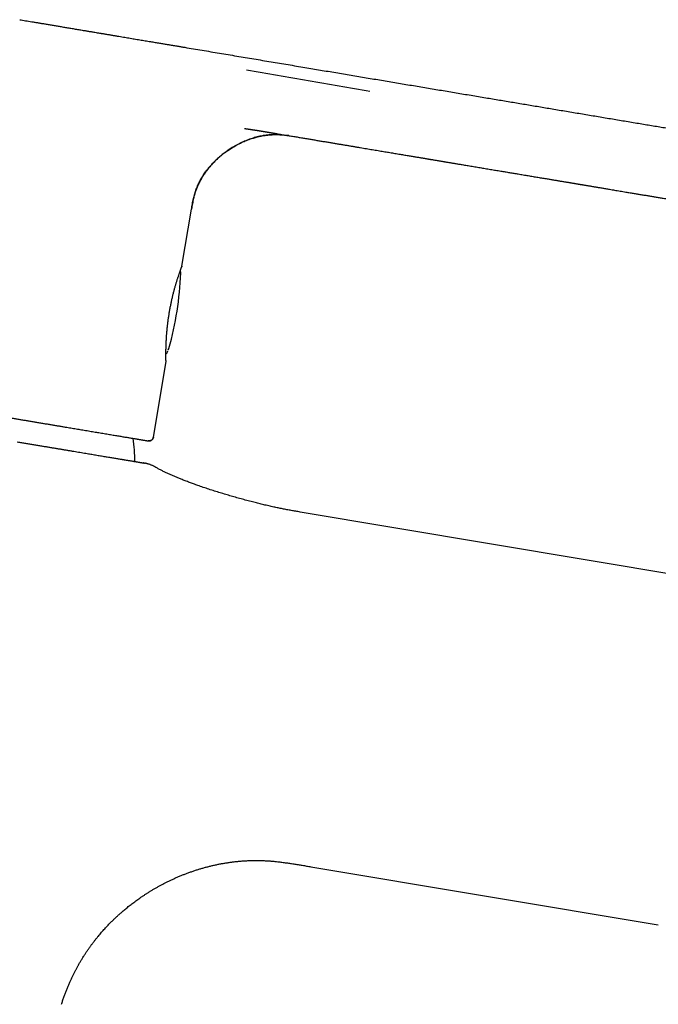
# Model space of a CAD drawing. Header units: millimetres. Extents: x 8 to 544, y 12 to 430.
# Tile 51 of 52: x 453 to 510, y 338 to 425. Entities that reach past the tile are written whole.
import ezdxf

# ---------------------------------------------------------------- set-up
doc = ezdxf.new("R2010")
doc.units = ezdxf.units.MM

msp = doc.modelspace()

# ---------------------------------------------------------------- linework, layer by layer
at = {"color": 7, "linetype": 'Continuous', "lineweight": 30}
for p, q in [((475.335, 415.203), (475.302, 415.208)), ((476.711, 414.973), (476.585, 414.991)), ((467.226, 403.376), (468.075, 408.449)), ((467.23, 403.384), (468.076, 408.448)), ((468.074, 408.449), (468.074, 408.449)), ((468.074, 408.449), (468.074, 408.449)), ((465.958, 395.784), (465.982, 395.863)), ((464.688, 388.196), (465.811, 394.912)), ((464.689, 388.195), (465.811, 394.902)), ((465.811, 394.936), (465.811, 394.936)), ((465.811, 394.912), (465.811, 394.913)), ((543.066, 370.618), (477.733, 381.551)), ((478.676, 350.061), (509.543, 344.895))]:
    msp.add_line(p, q, dxfattribs=at)
at = {"color": 7, "linetype": 'Continuous', "lineweight": 30, "flags": 128}
for points in [[(465.958, 395.784), (465.956, 395.779), (465.953, 395.774)], [(465.982, 395.863), (465.98, 395.858), (465.98, 395.858)]]:
    msp.add_lwpolyline(points, dxfattribs=at)
at = {"color": 7, "linetype": 'Continuous', "lineweight": 30}
for centre, radius, start, end in [((437.153, 404.058), 30, 344.57082, 357.52261), ((466.826, 402.774), 0.3, 357.52261, 34.93547), ((465.879, 396.129), 0.2, 315.24436, 344.57082), ((440.66, 385.45), 22.401, 1.4992, 6.76536)]:
    msp.add_arc(centre, radius, start, end, dxfattribs=at)
for points, knots in [([(452.813, 425.264), (452.898, 425.25), (453.072, 425.22), (453.336, 425.176), (453.606, 425.131), (453.883, 425.085), (454.167, 425.037), (454.458, 424.989), (454.765, 424.937), (455.09, 424.883), (455.433, 424.825), (455.783, 424.767), (456.142, 424.707), (456.509, 424.645), (456.884, 424.582), (457.268, 424.518), (457.659, 424.453), (458.058, 424.386), (458.429, 424.324), (458.768, 424.267), (459.077, 424.216), (459.424, 424.158), (459.73, 424.106), (459.938, 424.071), (460.013, 424.059), (460.031, 424.056), (460.05, 424.053), (460.068, 424.05), (460.087, 424.047), (460.105, 424.044), (460.124, 424.04), (460.238, 424.021), (460.448, 423.986), (460.749, 423.936), (461.044, 423.886), (461.333, 423.838), (461.615, 423.791), (461.887, 423.745), (462.147, 423.702), (462.396, 423.66), (462.64, 423.619), (462.878, 423.579), (463.12, 423.539), (463.364, 423.498), (463.61, 423.457), (463.85, 423.417), (464.082, 423.378), (464.308, 423.34), (464.526, 423.304), (464.738, 423.268), (464.94, 423.234), (465.132, 423.202), (465.314, 423.172), (465.49, 423.142), (465.659, 423.114), (465.823, 423.087), (465.977, 423.061), (466.123, 423.037), (466.26, 423.014), (466.391, 422.992), (466.517, 422.971), (466.642, 422.95), (466.765, 422.929), (466.886, 422.909), (467, 422.89), (467.107, 422.872), (467.207, 422.855), (467.3, 422.839), (467.387, 422.825), (467.442, 422.816), (467.469, 422.811)], [0, 0, 0, 0, 0.017536, 0.035528, 0.053977, 0.072883, 0.092245, 0.112064, 0.13234, 0.15517, 0.178553, 0.202488, 0.226975, 0.252016, 0.277608, 0.303753, 0.330451, 0.357701, 0.385503, 0.406243, 0.427279, 0.448613, 0.477229, 0.489984, 0.491242, 0.492501, 0.493761, 0.495022, 0.496284, 0.497547, 0.498811, 0.500076, 0.52106, 0.54162, 0.561755, 0.581465, 0.600749, 0.619609, 0.637001, 0.654016, 0.670653, 0.686911, 0.702792, 0.720071, 0.736878, 0.753215, 0.769081, 0.784476, 0.799401, 0.813855, 0.827838, 0.84069, 0.853117, 0.865119, 0.876696, 0.887848, 0.898575, 0.908299, 0.917646, 0.926615, 0.935206, 0.943419, 0.952139, 0.960388, 0.968167, 0.975475, 0.982312, 0.988679, 0.994575, 1, 1, 1, 1]), ([(467.469, 422.811), (467.985, 422.725), (469.015, 422.553), (470.556, 422.295), (472.09, 422.038), (473.617, 421.782), (475.136, 421.528), (476.647, 421.275), (478.11, 421.031), (479.524, 420.794), (480.89, 420.565), (482.25, 420.338), (483.603, 420.111), (484.951, 419.886), (486.292, 419.661), (487.627, 419.438), (488.955, 419.216), (490.277, 418.994), (491.594, 418.774), (492.903, 418.555), (494.182, 418.341), (495.431, 418.132), (496.648, 417.928), (497.861, 417.725), (499.067, 417.524), (500.293, 417.318), (501.536, 417.11), (502.798, 416.899), (504.053, 416.689), (505.302, 416.48), (506.545, 416.272), (507.758, 416.069), (508.942, 415.871), (510.097, 415.678), (511.246, 415.485), (512.39, 415.294), (513.572, 415.096), (514.791, 414.892), (516.048, 414.682), (517.298, 414.473), (518.54, 414.265), (519.776, 414.058), (521.005, 413.852), (522.227, 413.648), (523.04, 413.512), (523.445, 413.444)], [0, 0, 0, 0, 0.02767, 0.055207, 0.082612, 0.109883, 0.137021, 0.164027, 0.1909, 0.215416, 0.239821, 0.264115, 0.288296, 0.312366, 0.336324, 0.360171, 0.383906, 0.407529, 0.431041, 0.454441, 0.477729, 0.499584, 0.52134, 0.542997, 0.564554, 0.586012, 0.608662, 0.631201, 0.653628, 0.675943, 0.698146, 0.720238, 0.740965, 0.761593, 0.782122, 0.802551, 0.822881, 0.845454, 0.867903, 0.890228, 0.91243, 0.934508, 0.956462, 0.978293, 1, 1, 1, 1]), ([(472.969, 420.821), (473.882, 420.66), (475.708, 420.339), (478.447, 419.86), (481.186, 419.384), (483.013, 419.069), (483.926, 418.911)], [0, 0, 0, 0, 0.2499986, 0.4999991, 0.75, 1, 1, 1, 1]), ([(472.788, 415.604), (472.788, 415.604), (472.788, 415.604), (472.79, 415.604), (472.795, 415.603), (472.807, 415.601), (472.825, 415.599), (472.847, 415.596), (472.869, 415.593), (472.888, 415.59), (472.907, 415.588), (472.926, 415.585), (472.946, 415.582), (472.966, 415.58), (472.984, 415.577), (473.001, 415.575), (473.02, 415.572), (473.04, 415.569), (473.058, 415.567), (473.076, 415.564), (473.095, 415.561), (473.116, 415.558), (473.137, 415.555), (473.165, 415.551), (473.199, 415.546), (473.243, 415.54), (473.285, 415.534), (473.328, 415.527), (473.373, 415.52), (473.418, 415.513), (473.463, 415.507), (473.497, 415.501), (473.524, 415.497), (473.542, 415.494), (473.561, 415.491), (473.58, 415.489), (473.599, 415.486), (473.62, 415.482), (473.651, 415.477), (473.691, 415.471), (473.736, 415.464), (473.776, 415.458), (473.811, 415.452), (473.84, 415.448), (473.868, 415.443), (473.898, 415.439), (473.93, 415.433), (473.966, 415.428), (474.006, 415.421), (474.044, 415.415), (474.079, 415.41), (474.108, 415.405), (474.135, 415.401), (474.162, 415.396), (474.188, 415.392), (474.214, 415.388), (474.241, 415.383), (474.272, 415.378), (474.309, 415.372), (474.347, 415.366), (474.385, 415.36), (474.417, 415.355), (474.443, 415.35), (474.463, 415.347), (474.48, 415.344), (474.497, 415.342), (474.515, 415.339), (474.537, 415.335), (474.564, 415.331), (474.595, 415.326), (474.63, 415.32), (474.664, 415.314), (474.699, 415.308), (474.734, 415.303), (474.77, 415.297), (474.81, 415.29), (474.857, 415.282), (474.906, 415.274), (474.956, 415.266), (475.007, 415.258), (475.061, 415.249), (475.106, 415.241), (475.14, 415.235), (475.162, 415.232), (475.184, 415.228), (475.206, 415.225), (475.227, 415.221), (475.247, 415.218), (475.267, 415.214), (475.285, 415.211), (475.302, 415.209), (475.314, 415.206), (475.325, 415.205), (475.332, 415.204), (475.335, 415.203)], [0, 0, 0, 0, 0.002244, 0.004793, 0.007481, 0.013682, 0.021632, 0.030849, 0.039123, 0.046428, 0.053214, 0.060336, 0.067875, 0.075844, 0.082701, 0.088019, 0.095076, 0.104447, 0.110522, 0.116581, 0.124208, 0.132506, 0.140982, 0.148165, 0.165138, 0.181056, 0.198421, 0.214042, 0.231968, 0.251362, 0.267585, 0.284435, 0.29174, 0.299143, 0.306686, 0.31404, 0.321188, 0.329295, 0.339144, 0.358636, 0.376481, 0.393429, 0.406102, 0.417459, 0.42852, 0.440208, 0.452894, 0.467043, 0.483272, 0.499747, 0.512982, 0.524196, 0.534892, 0.545396, 0.55548, 0.565797, 0.576368, 0.588208, 0.602633, 0.61919, 0.633266, 0.647998, 0.656466, 0.664729, 0.671322, 0.676716, 0.683863, 0.693003, 0.702077, 0.716113, 0.729203, 0.742201, 0.756221, 0.770324, 0.783121, 0.79756, 0.81658, 0.83728, 0.85491, 0.873667, 0.895542, 0.917141, 0.926011, 0.933901, 0.942489, 0.950824, 0.95875, 0.966909, 0.973735, 0.981593, 0.987915, 0.992052, 0.996243, 1, 1, 1, 1]), ([(468.075, 408.448), (468.088, 408.528), (468.115, 408.686), (468.156, 408.921), (468.201, 409.152), (468.251, 409.378), (468.306, 409.6), (468.366, 409.813), (468.431, 410.018), (468.5, 410.215), (468.575, 410.407), (468.656, 410.594), (468.743, 410.781), (468.837, 410.966), (468.939, 411.149), (469.044, 411.326), (469.153, 411.497), (469.265, 411.662), (469.378, 411.817), (469.49, 411.964), (469.601, 412.102), (469.712, 412.234), (469.824, 412.36), (469.936, 412.481), (470.047, 412.598), (470.158, 412.709), (470.268, 412.814), (470.375, 412.914), (470.48, 413.008), (470.582, 413.097), (470.711, 413.205), (470.871, 413.334), (471.064, 413.481), (471.256, 413.619), (471.446, 413.748), (471.633, 413.868), (471.824, 413.984), (472.018, 414.095), (472.216, 414.202), (472.422, 414.306), (472.635, 414.406), (472.855, 414.502), (473.078, 414.591), (473.287, 414.667), (473.48, 414.732), (473.658, 414.786), (473.835, 414.836), (474.011, 414.88), (474.185, 414.919), (474.357, 414.953), (474.526, 414.982), (474.691, 415.006), (474.854, 415.026), (475.012, 415.041), (475.174, 415.052), (475.339, 415.06), (475.507, 415.063), (475.672, 415.062), (475.836, 415.058), (476.001, 415.049), (476.17, 415.036), (476.317, 415.022), (476.441, 415.009), (476.542, 414.996), (476.625, 414.985), (476.674, 414.978), (476.69, 414.976)], [0, 0, 0, 0, 0.0202046, 0.0400479, 0.0595805, 0.0788406, 0.0978574, 0.1166525, 0.1341841, 0.1515392, 0.1687205, 0.1857265, 0.2025513, 0.2201875, 0.2375947, 0.2547549, 0.2716476, 0.2882505, 0.3045404, 0.3195915, 0.3343234, 0.3487168, 0.3627528, 0.3764137, 0.3899202, 0.4030041, 0.4156504, 0.4278454, 0.4395771, 0.4508346, 0.4617023, 0.4817211, 0.501962, 0.522399, 0.5407897, 0.5592941, 0.5778909, 0.5965585, 0.6152749, 0.6340181, 0.6540613, 0.6740844, 0.6940627, 0.7139729, 0.7295552, 0.7450727, 0.7604155, 0.7754168, 0.7903726, 0.8049774, 0.8192366, 0.833157, 0.8467461, 0.8600123, 0.8729645, 0.8873137, 0.9012841, 0.9148902, 0.9284463, 0.9422528, 0.9563104, 0.9706221, 0.9790902, 0.9876472, 0.9959931, 1, 1, 1, 1]), ([(475.595, 415.062), (475.562, 415.062), (475.489, 415.062), (475.36, 415.06), (475.208, 415.054), (475.04, 415.043), (474.873, 415.027), (474.706, 415.007), (474.539, 414.983), (474.351, 414.952), (474.141, 414.91), (473.912, 414.855), (473.683, 414.793), (473.456, 414.724), (473.231, 414.647), (473.009, 414.563), (472.792, 414.474), (472.573, 414.376), (472.352, 414.27), (472.129, 414.154), (471.908, 414.032), (471.702, 413.909), (471.509, 413.788), (471.33, 413.668), (471.153, 413.544), (470.979, 413.415), (470.808, 413.282), (470.641, 413.145), (470.477, 413.005), (470.316, 412.858), (470.156, 412.705), (469.998, 412.545), (469.844, 412.381), (469.704, 412.223), (469.578, 412.072), (469.464, 411.928), (469.354, 411.782), (469.247, 411.633), (469.145, 411.482), (469.047, 411.327), (468.953, 411.17), (468.862, 411.008), (468.774, 410.84), (468.691, 410.667), (468.613, 410.492), (468.544, 410.324), (468.484, 410.165), (468.432, 410.015), (468.383, 409.863), (468.338, 409.71), (468.297, 409.556), (468.252, 409.374), (468.205, 409.164), (468.159, 408.926), (468.117, 408.687), (468.09, 408.528), (468.076, 408.448)], [0, 0, 0, 0, 0.00907, 0.020159, 0.035528, 0.0509, 0.06627, 0.08173, 0.097193, 0.112654, 0.134254, 0.155855, 0.177552, 0.19925, 0.22112, 0.243012, 0.264395, 0.285796, 0.308829, 0.331862, 0.354976, 0.378089, 0.397847, 0.417605, 0.437411, 0.457216, 0.477113, 0.497022, 0.516679, 0.536348, 0.556932, 0.577515, 0.598164, 0.618812, 0.635567, 0.652323, 0.669121, 0.685918, 0.702675, 0.719432, 0.73624, 0.753048, 0.770607, 0.788166, 0.805791, 0.823417, 0.837994, 0.852572, 0.867148, 0.8818, 0.896454, 0.911106, 0.933313, 0.955521, 0.97776, 1, 1, 1, 1]), ([(475.302, 415.208), (475.424, 415.188), (475.692, 415.143), (476.103, 415.074), (476.533, 415.002), (476.949, 414.933), (477.349, 414.866), (477.736, 414.801), (478.117, 414.738), (478.491, 414.675), (478.859, 414.613), (479.221, 414.553), (479.576, 414.493), (479.926, 414.435), (480.269, 414.378), (480.604, 414.322), (480.931, 414.267), (481.251, 414.214), (481.564, 414.161), (481.873, 414.109), (482.177, 414.059), (482.478, 414.008), (482.772, 413.959), (483.06, 413.911), (483.34, 413.864), (483.613, 413.819), (483.878, 413.774), (484.137, 413.731), (484.391, 413.688), (484.641, 413.647), (484.887, 413.606), (485.126, 413.566), (485.36, 413.527), (485.587, 413.489), (485.808, 413.452), (486.031, 413.414), (486.257, 413.377), (486.485, 413.338), (486.705, 413.302), (486.917, 413.266), (487.12, 413.232), (487.313, 413.2), (487.498, 413.169), (487.675, 413.14), (487.845, 413.111), (488.009, 413.084), (488.166, 413.058), (488.315, 413.033), (488.455, 413.009), (488.588, 412.987), (488.713, 412.966), (488.825, 412.947), (488.926, 412.931), (489.015, 412.916), (489.098, 412.902), (489.176, 412.889), (489.246, 412.877), (489.31, 412.866), (489.368, 412.857), (489.423, 412.847), (489.503, 412.834), (489.611, 412.816), (489.748, 412.793), (489.879, 412.771), (490.002, 412.751), (490.117, 412.731), (490.235, 412.712), (490.349, 412.693), (490.459, 412.674), (490.566, 412.656), (490.678, 412.638), (490.797, 412.618), (490.922, 412.597), (491.054, 412.575), (491.191, 412.552), (491.335, 412.528), (491.483, 412.503), (491.636, 412.478), (491.794, 412.451), (491.957, 412.424), (492.137, 412.394), (492.335, 412.361), (492.552, 412.325), (492.776, 412.287), (493.008, 412.248), (493.249, 412.208), (493.484, 412.169), (493.715, 412.13), (493.939, 412.093), (494.169, 412.054), (494.402, 412.015), (494.71, 411.964), (495.09, 411.9), (495.524, 411.828), (495.936, 411.759), (496.328, 411.694), (496.714, 411.629), (497.119, 411.561), (497.542, 411.49), (497.983, 411.417), (498.417, 411.344), (498.844, 411.273), (499.264, 411.203), (499.594, 411.148), (499.838, 411.107), (499.996, 411.08), (500.153, 411.054), (500.309, 411.028), (500.462, 411.002), (500.612, 410.977), (500.761, 410.952), (500.91, 410.928), (501.057, 410.903), (501.197, 410.88), (501.332, 410.857), (501.46, 410.836), (501.582, 410.815), (501.698, 410.796), (501.808, 410.778), (501.911, 410.76), (502.007, 410.744), (502.097, 410.729), (502.181, 410.715), (502.26, 410.702), (502.331, 410.69), (502.394, 410.679), (502.45, 410.67), (502.503, 410.661), (502.554, 410.653), (502.607, 410.644), (502.666, 410.634), (502.734, 410.623), (502.811, 410.61), (502.893, 410.596), (502.988, 410.58), (503.095, 410.562), (503.215, 410.542), (503.344, 410.521), (503.481, 410.498), (503.625, 410.474), (503.77, 410.449), (503.915, 410.425), (504.058, 410.401), (504.207, 410.376), (504.362, 410.35), (504.522, 410.324), (504.686, 410.296), (504.856, 410.268), (505.031, 410.239), (505.224, 410.206), (505.435, 410.171), (505.666, 410.132), (505.905, 410.092), (506.152, 410.051), (506.407, 410.008), (506.7, 409.959), (507.027, 409.905), (507.384, 409.845), (507.737, 409.786), (508.085, 409.728), (508.429, 409.67), (508.768, 409.614), (509.103, 409.558), (509.448, 409.5), (509.803, 409.441), (510.168, 409.38), (510.526, 409.32), (510.879, 409.26), (511.224, 409.203), (511.561, 409.146), (511.89, 409.091), (512.214, 409.037), (512.551, 408.981), (512.901, 408.922), (513.264, 408.862), (513.618, 408.802), (513.964, 408.744), (514.302, 408.688), (514.633, 408.632), (514.959, 408.578), (515.284, 408.524), (515.611, 408.469), (515.941, 408.414), (516.273, 408.358), (516.628, 408.299), (517.007, 408.235), (517.408, 408.168), (517.813, 408.1), (518.084, 408.055), (518.22, 408.032)], [0, 0, 0, 0, 0.0085132, 0.0186956, 0.0287159, 0.0385741, 0.0477206, 0.0567229, 0.0655811, 0.0742953, 0.0828653, 0.0912912, 0.0995731, 0.1077108, 0.1157045, 0.123554, 0.1311232, 0.1385533, 0.1458445, 0.1529966, 0.160136, 0.1671313, 0.1739825, 0.1806896, 0.1872526, 0.1935582, 0.1997247, 0.2057523, 0.2116409, 0.2175064, 0.2232271, 0.2288032, 0.2342345, 0.2395211, 0.244663, 0.2496601, 0.2551512, 0.2604562, 0.2655752, 0.2705081, 0.275255, 0.2797359, 0.2840374, 0.2881594, 0.2921019, 0.2959398, 0.2995909, 0.3030551, 0.3063324, 0.3094229, 0.3123264, 0.3150431, 0.3172697, 0.3193529, 0.3212926, 0.3230889, 0.3247417, 0.3262253, 0.3275706, 0.3288082, 0.3300577, 0.3331289, 0.3363357, 0.339678, 0.3422737, 0.3449456, 0.3476937, 0.3505295, 0.3528876, 0.3553761, 0.3579952, 0.3607448, 0.3636785, 0.3667475, 0.3699517, 0.3732913, 0.3767661, 0.3803106, 0.3839856, 0.3877912, 0.3917272, 0.3965831, 0.4016239, 0.4068498, 0.4122605, 0.4178563, 0.423637, 0.4287278, 0.4339539, 0.4393153, 0.4447905, 0.45025, 0.4608661, 0.471339, 0.4805687, 0.4896843, 0.4986857, 0.507573, 0.5180042, 0.5282736, 0.5383812, 0.5483271, 0.5581111, 0.5677333, 0.5714434, 0.5751288, 0.5787896, 0.5824258, 0.586027, 0.5895215, 0.5928956, 0.596468, 0.5998947, 0.6031757, 0.606311, 0.6093005, 0.6121443, 0.6148425, 0.6173949, 0.6198016, 0.6220625, 0.6241413, 0.6260917, 0.6279321, 0.6296626, 0.6310449, 0.6323481, 0.6335723, 0.634725, 0.6359303, 0.6372313, 0.6388875, 0.6406766, 0.6425987, 0.6446537, 0.6472735, 0.6500818, 0.6530784, 0.6562635, 0.659637, 0.6631989, 0.6663948, 0.6697285, 0.6732001, 0.6768095, 0.6805567, 0.6843712, 0.6883186, 0.6923989, 0.6966123, 0.7018015, 0.7071791, 0.7127451, 0.7184996, 0.7244425, 0.7305738, 0.7389819, 0.7473082, 0.7555278, 0.7636407, 0.7716469, 0.7795464, 0.7873392, 0.7950252, 0.80366, 0.812156, 0.8205132, 0.8287317, 0.8368114, 0.8446118, 0.8522783, 0.859811, 0.8672099, 0.8758436, 0.8842876, 0.8925419, 0.9006065, 0.9084814, 0.9161667, 0.9236972, 0.9312638, 0.9388957, 0.9465932, 0.9543568, 0.9621865, 0.9715, 0.9809064, 0.9904063, 1, 1, 1, 1]), ([(475.595, 415.062), (475.621, 415.062), (475.701, 415.062), (475.781, 415.059), (475.835, 415.057)], [0, 0, 0, 0, 0.320376, 1, 1, 1, 1]), ([(465.811, 394.959), (465.811, 394.964), (465.811, 394.973), (465.811, 394.992), (465.81, 395.014), (465.81, 395.039), (465.81, 395.067), (465.809, 395.096), (465.809, 395.125), (465.809, 395.155), (465.808, 395.185), (465.808, 395.215), (465.808, 395.246), (465.807, 395.276), (465.807, 395.306), (465.807, 395.335), (465.807, 395.363), (465.807, 395.392), (465.806, 395.435), (465.806, 395.495), (465.806, 395.575), (465.806, 395.662), (465.807, 395.755), (465.808, 395.852), (465.809, 395.952), (465.811, 396.052), (465.814, 396.152), (465.816, 396.252), (465.82, 396.354), (465.823, 396.456), (465.827, 396.558), (465.832, 396.66), (465.837, 396.767), (465.843, 396.88), (465.85, 396.998), (465.858, 397.13), (465.868, 397.274), (465.88, 397.429), (465.893, 397.587), (465.908, 397.748), (465.924, 397.911), (465.942, 398.077), (465.962, 398.244), (465.983, 398.411), (466.005, 398.578), (466.028, 398.744), (466.053, 398.91), (466.079, 399.074), (466.106, 399.24), (466.134, 399.406), (466.164, 399.572), (466.194, 399.736), (466.226, 399.899), (466.258, 400.06), (466.291, 400.217), (466.324, 400.372), (466.359, 400.524), (466.394, 400.675), (466.43, 400.825), (466.466, 400.973), (466.504, 401.118), (466.541, 401.259), (466.579, 401.396), (466.616, 401.529), (466.653, 401.658), (466.689, 401.782), (466.726, 401.904), (466.762, 402.023), (466.799, 402.14), (466.835, 402.254), (466.871, 402.364), (466.906, 402.47), (466.94, 402.571), (466.973, 402.667), (467.004, 402.759), (467.032, 402.838), (467.057, 402.906), (467.078, 402.966), (467.099, 403.023), (467.119, 403.079), (467.139, 403.132), (467.156, 403.18), (467.172, 403.222), (467.185, 403.259), (467.197, 403.293), (467.207, 403.321), (467.212, 403.336), (467.214, 403.343)], [0, 0, 0, 0, 0.011893, 0.023285, 0.034174, 0.04456, 0.054442, 0.063819, 0.0722, 0.080134, 0.087621, 0.094663, 0.10126, 0.107772, 0.113786, 0.119302, 0.124443, 0.129582, 0.134746, 0.14702, 0.159437, 0.172231, 0.18518, 0.198062, 0.210561, 0.222672, 0.234189, 0.24533, 0.256285, 0.26763, 0.277594, 0.287866, 0.298446, 0.309332, 0.320524, 0.332018, 0.345874, 0.359708, 0.373473, 0.38717, 0.401046, 0.414859, 0.428612, 0.442308, 0.455948, 0.469293, 0.482591, 0.495853, 0.509077, 0.522505, 0.535895, 0.549249, 0.562565, 0.575847, 0.588857, 0.601834, 0.614788, 0.627746, 0.640953, 0.654175, 0.667409, 0.680627, 0.693826, 0.706773, 0.719707, 0.732629, 0.745545, 0.758811, 0.772248, 0.785859, 0.799644, 0.813607, 0.827496, 0.841563, 0.855812, 0.870247, 0.881313, 0.892527, 0.904134, 0.91619, 0.928708, 0.941658, 0.953084, 0.964814, 0.976854, 0.989206, 1, 1, 1, 1]), ([(467.071, 402.945), (467.073, 402.952), (467.083, 402.978), (467.099, 403.023), (467.119, 403.079), (467.139, 403.132), (467.156, 403.18), (467.172, 403.222), (467.185, 403.259), (467.197, 403.293), (467.205, 403.317), (467.209, 403.328), (467.21, 403.331)], [0, 0, 0, 0, 0.034999, 0.14545, 0.260178, 0.379291, 0.502522, 0.611248, 0.722873, 0.837439, 0.954982, 1, 1, 1, 1]), ([(467.223, 403.371), (467.222, 403.365), (467.219, 403.351), (467.213, 403.338), (467.21, 403.331)], [0, 0, 0, 0, 0.471657, 1, 1, 1, 1]), ([(467.223, 403.366), (467.224, 403.37), (467.226, 403.375), (467.226, 403.376), (467.226, 403.376)], [0, 0, 0, 0, 0.9400767, 1, 1, 1, 1]), ([(466.008, 395.949), (466.008, 395.952), (466.011, 395.96), (466.016, 395.974), (466.022, 395.992), (466.027, 396.007), (466.031, 396.02), (466.034, 396.027), (466.035, 396.032), (466.036, 396.035), (466.036, 396.035), (466.036, 396.035)], [0, 0, 0, 0, 0.057243, 0.186615, 0.321082, 0.533001, 0.64362, 0.754092, 0.857983, 0.955732, 1, 1, 1, 1]), ([(465.806, 395.603), (465.813, 395.606), (465.831, 395.615), (465.858, 395.635), (465.885, 395.659), (465.907, 395.685), (465.922, 395.706), (465.929, 395.72), (465.931, 395.724)], [0, 0, 0, 0, 0.126224, 0.336981, 0.560135, 0.736102, 0.919913, 1, 1, 1, 1]), ([(465.811, 394.959), (465.811, 394.964), (465.811, 394.973), (465.811, 394.992), (465.81, 395.014), (465.81, 395.039), (465.81, 395.067), (465.809, 395.096), (465.809, 395.125), (465.809, 395.155), (465.808, 395.185), (465.808, 395.215), (465.808, 395.246), (465.807, 395.276), (465.807, 395.306), (465.807, 395.335), (465.807, 395.363), (465.807, 395.392), (465.806, 395.435), (465.806, 395.495), (465.806, 395.556), (465.806, 395.593), (465.806, 395.602)], [0, 0, 0, 0, 0.07277, 0.142473, 0.209099, 0.272643, 0.333104, 0.390483, 0.441761, 0.490304, 0.536116, 0.579202, 0.619567, 0.659412, 0.696207, 0.729959, 0.761414, 0.792858, 0.824456, 0.89955, 0.975527, 1, 1, 1, 1]), ([(465.811, 394.907), (465.811, 394.907), (465.811, 394.907), (465.811, 394.912), (465.811, 394.912)], [0, 0, 0, 0, 0.994777, 1, 1, 1, 1]), ([(443.258, 391.376), (443.385, 391.355), (443.638, 391.313), (444.017, 391.249), (444.395, 391.186), (444.771, 391.123), (445.146, 391.06), (445.52, 390.998), (445.905, 390.933), (446.301, 390.867), (446.707, 390.799), (447.113, 390.731), (447.516, 390.664), (447.917, 390.597), (448.315, 390.53), (448.711, 390.464), (449.105, 390.398), (449.496, 390.332), (449.882, 390.268), (450.264, 390.204), (450.641, 390.141), (451.015, 390.078), (451.378, 390.017), (451.728, 389.959), (452.066, 389.902), (452.401, 389.846), (452.732, 389.791), (453.061, 389.736), (453.386, 389.681), (453.719, 389.626), (454.059, 389.569), (454.406, 389.511), (454.748, 389.453), (455.087, 389.397), (455.42, 389.341), (455.748, 389.286), (456.071, 389.232), (456.389, 389.179), (456.702, 389.126), (456.987, 389.079), (457.247, 389.035), (457.482, 388.996), (457.713, 388.957), (457.942, 388.919), (458.178, 388.879), (458.422, 388.839), (458.672, 388.797), (458.917, 388.756), (459.157, 388.715), (459.393, 388.676), (459.623, 388.637), (459.857, 388.598), (460.092, 388.559), (460.329, 388.519), (460.56, 388.481), (460.784, 388.443), (461.001, 388.407), (461.211, 388.372), (461.415, 388.338), (461.611, 388.305), (461.801, 388.273), (461.984, 388.242), (462.158, 388.213), (462.326, 388.185), (462.486, 388.158), (462.637, 388.133), (462.777, 388.11), (462.908, 388.088), (463.033, 388.067), (463.151, 388.047), (463.264, 388.028), (463.371, 388.01), (463.468, 387.994), (463.558, 387.979), (463.639, 387.965), (463.716, 387.953), (463.787, 387.941), (463.853, 387.93), (463.919, 387.919), (463.982, 387.908), (464.041, 387.898), (464.091, 387.89), (464.134, 387.883), (464.167, 387.877), (464.191, 387.873), (464.208, 387.87), (464.22, 387.868), (464.227, 387.867), (464.229, 387.867), (464.229, 387.867), (464.229, 387.867)], [0, 0, 0, 0, 0.011281, 0.02254, 0.03378, 0.045003, 0.056213, 0.067414, 0.078607, 0.090916, 0.103224, 0.115537, 0.127854, 0.140155, 0.152445, 0.164729, 0.17701, 0.189293, 0.201583, 0.213663, 0.225757, 0.237868, 0.250002, 0.261217, 0.27242, 0.283615, 0.294804, 0.305992, 0.317181, 0.328374, 0.340696, 0.353031, 0.365384, 0.377751, 0.390085, 0.4024, 0.4147, 0.42699, 0.439274, 0.451556, 0.461208, 0.470863, 0.480524, 0.490192, 0.49987, 0.511008, 0.522144, 0.53328, 0.544421, 0.555569, 0.566727, 0.577899, 0.590208, 0.602542, 0.614905, 0.627278, 0.639568, 0.651849, 0.664123, 0.676396, 0.688671, 0.700953, 0.713025, 0.725111, 0.737216, 0.749342, 0.760588, 0.771816, 0.783029, 0.79423, 0.805421, 0.816607, 0.827789, 0.83804, 0.848293, 0.858552, 0.868818, 0.879148, 0.889528, 0.901957, 0.914361, 0.926744, 0.939111, 0.951465, 0.961167, 0.970866, 0.980565, 0.990265, 0.99997, 1, 1, 1, 1]), ([(464.69, 388.198), (464.688, 388.187), (464.684, 388.165), (464.674, 388.132), (464.662, 388.1), (464.646, 388.069), (464.629, 388.04), (464.609, 388.013), (464.586, 387.987), (464.562, 387.963), (464.536, 387.941), (464.508, 387.922), (464.478, 387.905), (464.448, 387.891), (464.416, 387.88), (464.384, 387.871), (464.35, 387.865), (464.313, 387.861), (464.272, 387.861), (464.243, 387.865), (464.229, 387.867)], [0, 0, 0, 0, 0.053234, 0.106816, 0.161545, 0.216687, 0.269935, 0.323563, 0.378392, 0.433637, 0.486146, 0.53902, 0.593044, 0.647465, 0.699975, 0.752849, 0.806872, 0.861294, 0.930231, 1, 1, 1, 1]), ([(464.239, 387.865), (464.24, 387.865), (464.242, 387.865), (464.246, 387.864), (464.251, 387.864), (464.256, 387.863), (464.26, 387.863), (464.265, 387.863), (464.27, 387.862), (464.276, 387.862), (464.281, 387.862), (464.286, 387.862), (464.291, 387.862), (464.294, 387.862), (464.297, 387.862), (464.3, 387.862), (464.307, 387.862), (464.318, 387.863), (464.335, 387.864), (464.355, 387.867), (464.376, 387.871), (464.397, 387.876), (464.417, 387.882), (464.438, 387.89), (464.46, 387.899), (464.484, 387.911), (464.51, 387.927), (464.539, 387.948), (464.568, 387.972), (464.595, 388.001), (464.62, 388.032), (464.642, 388.069), (464.661, 388.109), (464.677, 388.152), (464.683, 388.183), (464.686, 388.199)], [0, 0, 0, 0, 0.042807, 0.112759, 0.175831, 0.232037, 0.281388, 0.323905, 0.359614, 0.388558, 0.41082, 0.426587, 0.434474, 0.437386, 0.439863, 0.442659, 0.447806, 0.459689, 0.477025, 0.498357, 0.5199, 0.541459, 0.562999, 0.584487, 0.608448, 0.634232, 0.664971, 0.700658, 0.741148, 0.778365, 0.81848, 0.861157, 0.905977, 0.952442, 1, 1, 1, 1]), ([(452.603, 387.784), (452.726, 387.764), (452.973, 387.723), (453.337, 387.662), (453.697, 387.601), (454.052, 387.542), (454.403, 387.483), (454.743, 387.426), (455.072, 387.371), (455.39, 387.318), (455.705, 387.265), (456.015, 387.213), (456.321, 387.162), (456.621, 387.112), (456.916, 387.063), (457.205, 387.014), (457.489, 386.967), (457.767, 386.92), (458.037, 386.875), (458.3, 386.831), (458.559, 386.788), (458.727, 386.76), (458.811, 386.746)], [0, 0, 0, 0, 0.052254, 0.104464, 0.156648, 0.208826, 0.261017, 0.31324, 0.362525, 0.411871, 0.461295, 0.510809, 0.560296, 0.609691, 0.659013, 0.708275, 0.757495, 0.806689, 0.854994, 0.903304, 0.951634, 1, 1, 1, 1]), ([(458.811, 386.746), (458.879, 386.734), (459.018, 386.711), (459.153, 386.688), (459.221, 386.677)], [0, 0, 0, 0, 0.495112, 1, 1, 1, 1]), ([(459.221, 386.677), (459.296, 386.664), (459.448, 386.639), (459.669, 386.602), (459.885, 386.566), (460.096, 386.531), (460.3, 386.496), (460.499, 386.463), (460.691, 386.431), (460.878, 386.4), (461.059, 386.369), (461.236, 386.34), (461.406, 386.311), (461.571, 386.284), (461.711, 386.26), (461.828, 386.241), (461.923, 386.225), (462.016, 386.209), (462.107, 386.194), (462.214, 386.176), (462.334, 386.156), (462.465, 386.134), (462.592, 386.113), (462.713, 386.093), (462.82, 386.075), (462.915, 386.059), (462.998, 386.045), (463.079, 386.031), (463.155, 386.019), (463.238, 386.005), (463.326, 385.99), (463.417, 385.975), (463.5, 385.961), (463.575, 385.948), (463.643, 385.937), (463.681, 385.931), (463.7, 385.927)], [0, 0, 0, 0, 0.031552, 0.0631, 0.094653, 0.12622, 0.15781, 0.188867, 0.219964, 0.251108, 0.282163, 0.313185, 0.344183, 0.375168, 0.406146, 0.425619, 0.445095, 0.464576, 0.484064, 0.503561, 0.534627, 0.565814, 0.597132, 0.628589, 0.660194, 0.685136, 0.710178, 0.735326, 0.760396, 0.784794, 0.820974, 0.857013, 0.892922, 0.928715, 0.964404, 1, 1, 1, 1]), ([(463.7, 385.927), (463.703, 385.927), (463.708, 385.926), (463.714, 385.925), (463.72, 385.924), (463.724, 385.924), (463.725, 385.923), (463.726, 385.923)], [0, 0, 0, 0, 0.245602, 0.468366, 0.668323, 0.845514, 1, 1, 1, 1]), ([(463.726, 385.923), (463.736, 385.922), (463.755, 385.918), (463.78, 385.914), (463.796, 385.911), (463.803, 385.91), (463.804, 385.91)], [0, 0, 0, 0, 0.329106, 0.6545, 0.976223, 1, 1, 1, 1]), ([(463.805, 385.91), (463.803, 385.91), (463.798, 385.911), (463.79, 385.912), (463.78, 385.914), (463.772, 385.915), (463.768, 385.916)], [0, 0, 0, 0, 0.245649, 0.506469, 0.772554, 1, 1, 1, 1]), ([(463.805, 385.91), (463.811, 385.909), (463.824, 385.907), (463.84, 385.904), (463.854, 385.902), (463.865, 385.9), (463.874, 385.898), (463.88, 385.897), (463.885, 385.897), (463.887, 385.896), (463.887, 385.896), (463.887, 385.896)], [0, 0, 0, 0, 0.1093075, 0.2363798, 0.3630624, 0.4924447, 0.6131274, 0.7358156, 0.8605224, 0.9872599, 1, 1, 1, 1]), ([(464.816, 385.567), (464.789, 385.582), (464.737, 385.611), (464.656, 385.651), (464.573, 385.69), (464.489, 385.725), (464.404, 385.758), (464.318, 385.789), (464.231, 385.816), (464.163, 385.835), (464.112, 385.849), (464.079, 385.857), (464.05, 385.864), (464.025, 385.869), (464.005, 385.874), (463.984, 385.878), (463.967, 385.881), (463.953, 385.884), (463.942, 385.886), (463.932, 385.888), (463.921, 385.89), (463.91, 385.892), (463.9, 385.894), (463.892, 385.895), (463.888, 385.896), (463.887, 385.896)], [0, 0, 0, 0, 0.084491, 0.16924, 0.254299, 0.339734, 0.425546, 0.511216, 0.596169, 0.680325, 0.711738, 0.743479, 0.776257, 0.796565, 0.817434, 0.837813, 0.856947, 0.867403, 0.877991, 0.88937, 0.902352, 0.923224, 0.94874, 0.979105, 1, 1, 1, 1]), ([(477.733, 381.552), (477.6, 381.574), (477.335, 381.618), (476.938, 381.687), (476.545, 381.759), (476.155, 381.835), (475.769, 381.914), (475.363, 382.001), (474.938, 382.096), (474.494, 382.199), (474.054, 382.306), (473.592, 382.422), (473.106, 382.548), (472.6, 382.684), (472.099, 382.823), (471.605, 382.965), (471.116, 383.109), (470.623, 383.258), (470.125, 383.413), (469.623, 383.576), (469.128, 383.741), (468.675, 383.898), (468.263, 384.045), (467.89, 384.182), (467.523, 384.321), (467.184, 384.454), (466.875, 384.579), (466.593, 384.697), (466.314, 384.817), (466.039, 384.94), (465.769, 385.066), (465.504, 385.195), (465.245, 385.329), (465.016, 385.454), (464.873, 385.535), (464.815, 385.568)], [0, 0, 0, 0, 0.029796, 0.059412, 0.088848, 0.118101, 0.147166, 0.176039, 0.209828, 0.243367, 0.27667, 0.309745, 0.348784, 0.387417, 0.425662, 0.463536, 0.501035, 0.538158, 0.577438, 0.616291, 0.654702, 0.692672, 0.7222, 0.751442, 0.780381, 0.809013, 0.831705, 0.854212, 0.876552, 0.898742, 0.9208, 0.942353, 0.963815, 0.985218, 1, 1, 1, 1]), ([(456.525, 337.846), (456.559, 337.952), (456.627, 338.164), (456.734, 338.477), (456.845, 338.782), (456.959, 339.081), (457.076, 339.372), (457.196, 339.657), (457.315, 339.927), (457.434, 340.182), (457.55, 340.424), (457.668, 340.66), (457.787, 340.891), (457.907, 341.115), (458.037, 341.348), (458.175, 341.588), (458.323, 341.835), (458.471, 342.074), (458.62, 342.305), (458.767, 342.527), (458.914, 342.74), (459.059, 342.945), (459.203, 343.142), (459.35, 343.338), (459.499, 343.53), (459.65, 343.72), (459.799, 343.903), (459.946, 344.078), (460.09, 344.245), (460.229, 344.402), (460.362, 344.55), (460.49, 344.688), (460.614, 344.821), (460.736, 344.947), (460.854, 345.068), (460.969, 345.183), (461.08, 345.292), (461.187, 345.396), (461.29, 345.495), (461.391, 345.589), (461.492, 345.683), (461.596, 345.778), (461.706, 345.876), (461.824, 345.981), (461.952, 346.092), (462.089, 346.209), (462.234, 346.329), (462.385, 346.453), (462.543, 346.58), (462.705, 346.707), (462.871, 346.833), (463.04, 346.96), (463.216, 347.088), (463.399, 347.219), (463.589, 347.35), (463.786, 347.484), (463.99, 347.618), (464.201, 347.753), (464.42, 347.889), (464.644, 348.025), (464.875, 348.16), (465.112, 348.294), (465.356, 348.427), (465.605, 348.559), (465.858, 348.688), (466.115, 348.814), (466.379, 348.939), (466.651, 349.062), (466.93, 349.184), (467.211, 349.3), (467.493, 349.412), (467.776, 349.519), (468.067, 349.623), (468.364, 349.724), (468.658, 349.819), (468.949, 349.906), (469.236, 349.988), (469.529, 350.066), (469.827, 350.14), (470.131, 350.21), (470.441, 350.275), (470.746, 350.333), (471.048, 350.386), (471.346, 350.432), (471.648, 350.474), (471.954, 350.511), (472.264, 350.543), (472.473, 350.56), (472.578, 350.569)], [0, 0, 0, 0, 0.015471, 0.030688, 0.045653, 0.060363, 0.074821, 0.089026, 0.102978, 0.115548, 0.127906, 0.140053, 0.15199, 0.163717, 0.175233, 0.188775, 0.202016, 0.214956, 0.227595, 0.239935, 0.251762, 0.2633, 0.274549, 0.285509, 0.297021, 0.308197, 0.319037, 0.329541, 0.339709, 0.349542, 0.358506, 0.367172, 0.37554, 0.383609, 0.391381, 0.398855, 0.406032, 0.41291, 0.419491, 0.425775, 0.431977, 0.43847, 0.445254, 0.45233, 0.460298, 0.468606, 0.477254, 0.486241, 0.495569, 0.505236, 0.514663, 0.524391, 0.534422, 0.544755, 0.555391, 0.566329, 0.577571, 0.589116, 0.600964, 0.613115, 0.625344, 0.637865, 0.650679, 0.663786, 0.676699, 0.689885, 0.703343, 0.717073, 0.731075, 0.74535, 0.759058, 0.773008, 0.7872, 0.801633, 0.816308, 0.829857, 0.843605, 0.857553, 0.871699, 0.886045, 0.90059, 0.915335, 0.929026, 0.942884, 0.956909, 0.971103, 0.985467, 1, 1, 1, 1]), ([(472.578, 350.569), (472.692, 350.577), (472.92, 350.592), (473.262, 350.608), (473.605, 350.616), (473.948, 350.618), (474.289, 350.611), (474.628, 350.598), (474.965, 350.577), (475.302, 350.549), (475.653, 350.513), (476.019, 350.471), (476.4, 350.421), (476.78, 350.366), (477.16, 350.309), (477.54, 350.249), (477.918, 350.187), (478.297, 350.124), (478.55, 350.082), (478.676, 350.061)], [0, 0, 0, 0, 0.055853, 0.111725, 0.167614, 0.223519, 0.279441, 0.334384, 0.389352, 0.444355, 0.499393, 0.561973, 0.624577, 0.68718, 0.749767, 0.81234, 0.874903, 0.937456, 1, 1, 1, 1])]:
    msp.add_open_spline(points, degree=3, knots=knots, dxfattribs=at)

doc.saveas('drawing.dxf')
